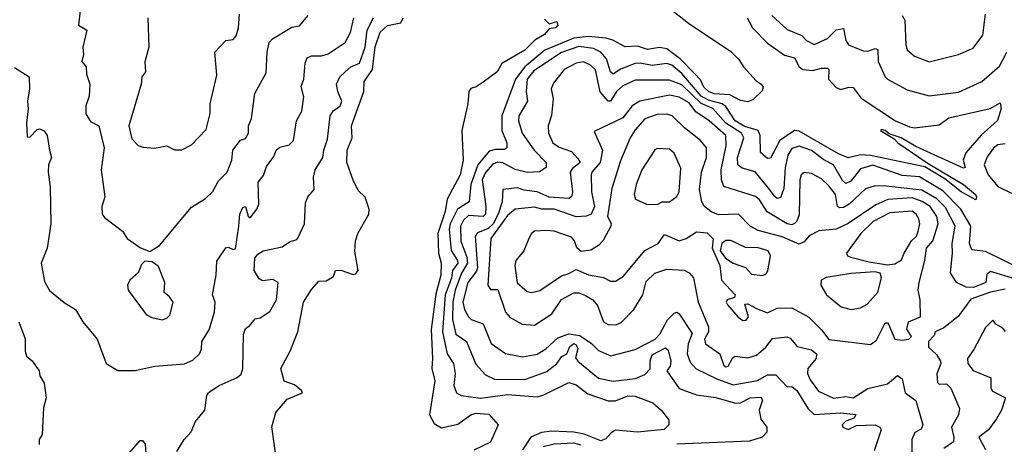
# Model space of a CAD drawing. Extents: x 1995148 to 2088947, y 769131 to 906009.
# Tile 42 of 256: x 2011684 to 2015701, y 778046 to 779778. Entities that reach past the tile are written whole.
import ezdxf

# ---------------------------------------------------------------- set-up
doc = ezdxf.new("R2010")
doc.units = 0

msp = doc.modelspace()

# ---------------------------------------------------------------- linework, layer by layer
at = {"layer": '0CON05XD'}
for points in [[(2014255, 779888.9), (2014412.7, 779762.7), (2014585, 779647.2), (2014618.6, 779615), (2014637.5, 779585), (2014688.8, 779528.8), (2014710, 779515), (2014717, 779503), (2014713, 779487), (2014675, 779450), (2014655, 779442.5), (2014625, 779447.5), (2014581.4, 779471.4), (2014517.5, 779475), (2014494.4, 779485), (2014475, 779501.9), (2014461.7, 779531.7), (2014437.5, 779557.5), (2014378.2, 779618.2), (2014325, 779658.9), (2014295, 779663.9), (2014245, 779656.6), (2014205, 779669.1), (2014155, 779667.1), (2014103.8, 779693.8), (2014075, 779701.6), (2014005, 779708.8), (2013945, 779702), (2013826.9, 779653.1), (2013745.4, 779584.6), (2013706.8, 779535), (2013651.4, 779385), (2013651.8, 779325), (2013671.1, 779275), (2013672, 779255), (2013662.5, 779247.5), (2013625, 779248.7), (2013599.1, 779240.9), (2013552.9, 779185), (2013524.8, 779105), (2013517.8, 779035), (2013469.7, 779005), (2013440.9, 778945), (2013436.7, 778923.3), (2013444.1, 778835.9), (2013470.7, 778795), (2013471.5, 778785), (2013450.6, 778755), (2013446.5, 778723.5), (2013420, 778655), (2013408.8, 778505), (2013428.7, 778415), (2013454.7, 778375), (2013461.5, 778335), (2013455.6, 778285.6), (2013466.7, 778255), (2013485, 778244.2), (2013564.2, 778234.2), (2013675, 778248.2), (2013795, 778239.2), (2013822.8, 778247.2), (2013925, 778298), (2013955, 778288.6), (2014001.9, 778251.9), (2014085, 778222.9), (2014115, 778222.9), (2014165, 778242.9), (2014195, 778242.5), (2014266.7, 778215), (2014301.2, 778185), (2014332.5, 778145), (2014332.5, 778125), (2014313.3, 778106.7), (2014205, 778095.5)], [(2011931.2, 779815), (2011923.8, 779755), (2011958, 779735), (2011941.2, 779665), (2011944.2, 779635), (2011937.5, 779607.5), (2011955.8, 779585.8), (2011956.2, 779555), (2011970, 779515), (2011967.1, 779465), (2011954, 779426), (2011954.1, 779394.1), (2011972.8, 779362.8), (2012007.1, 779345), (2012028.6, 779255), (2012017.1, 779165), (2012031.4, 779055), (2012019.2, 779015), (2012020, 778985), (2012030.5, 778970.5), (2012103.3, 778915), (2012122.5, 778885), (2012176.4, 778846.4), (2012215, 778832.5), (2012255, 778856.2), (2012385, 779012.5), (2012441.7, 779048.3), (2012472.7, 779077.3), (2012495, 779120), (2012530, 779155), (2012550, 779205), (2012554.3, 779245), (2012585, 779286.7), (2012605, 779292.5), (2012617.5, 779315), (2012618, 779345), (2012629.4, 779375), (2012643.2, 779476.8), (2012689.3, 779560.7), (2012693.1, 779645), (2012702.2, 779685), (2012715, 779698.9), (2012795, 779747.5), (2012825, 779752), (2012860.8, 779795)], [(2012207.5, 779785), (2012211.4, 779665), (2012194.3, 779605.7), (2012198, 779565), (2012182.5, 779545), (2012179.2, 779515), (2012128.9, 779345), (2012141.2, 779291.2), (2012167.5, 779265), (2012187.7, 779257.7), (2012233.9, 779253.9), (2012285, 779263.3), (2012315, 779246.7), (2012345, 779246.7), (2012385, 779267.5), (2012445, 779330), (2012461.1, 779395), (2012460.8, 779435), (2012488.8, 779551.2), (2012480, 779645), (2012525, 779693.3), (2012555, 779696.2), (2012567.8, 779712.2), (2012576.9, 779745), (2012580.5, 779799.5)], [(2014753.5, 779795), (2014815, 779737.5), (2014875, 779713.1), (2014895, 779692.5), (2014925, 779676.9), (2014979.4, 779700.6), (2015015, 779735.5), (2015045, 779741.4), (2015055, 779693.3), (2015065.6, 779675.6), (2015125, 779650), (2015145, 779649.4), (2015175, 779660), (2015185, 779656), (2015186.7, 779606.7), (2015215.7, 779545), (2015225, 779534.3), (2015305, 779490.8), (2015395, 779466.9), (2015515, 779481.8), (2015609.2, 779525), (2015682.4, 779587.6), (2015712.2, 779645)], [(2015284.4, 779794.4), (2015295.6, 779775), (2015299.4, 779675), (2015305.7, 779655), (2015335, 779628.6), (2015395, 779605.7), (2015515, 779636), (2015575, 779662), (2015614, 779715), (2015625, 779800)], [(2011662.5, 779582.5), (2011722.5, 779545), (2011724.3, 779495), (2011715.5, 779445), (2011718.8, 779415), (2011711.5, 779355), (2011715, 779300), (2011725, 779298.8), (2011755, 779330), (2011765, 779332.5), (2011783.6, 779323.6), (2011796.2, 779305), (2011805.8, 779245.8), (2011813.3, 779215), (2011801.2, 779185), (2011800, 779155), (2011808, 779095), (2011811.2, 778945), (2011796.2, 778845), (2011771.2, 778785), (2011785, 778710), (2011805, 778673.3), (2011865, 778623.8), (2011911.2, 778595), (2011941.2, 778545), (2012000, 778475), (2012036.7, 778375), (2012085, 778346.2), (2012155, 778346.7), (2012235, 778364), (2012356.1, 778373.9), (2012390.5, 778389.5), (2012417.5, 778415), (2012426.4, 778433.6), (2012427.5, 778465), (2012457.1, 778512.9), (2012478.8, 778585), (2012481.2, 778625), (2012471.1, 778655), (2012485.6, 778735), (2012487.7, 778792.3), (2012525, 778847.5), (2012535, 778850), (2012555, 778840), (2012565, 778843.3), (2012577.5, 778935), (2012582.2, 778985), (2012595, 779011.2), (2012605.7, 779015.7), (2012616.4, 778976.4), (2012625, 778970), (2012652, 779005), (2012659.2, 779025), (2012657.5, 779115), (2012678.3, 779141.7), (2012690.7, 779179.3), (2012720.8, 779219.2), (2012730.8, 779245), (2012745, 779258.1), (2012783.2, 779266.8), (2012801.2, 779285), (2012814, 779365), (2012835.7, 779405), (2012842.7, 779462.7), (2012831.9, 779505), (2012842.9, 779535), (2012849.3, 779600.7), (2012857.6, 779622.4), (2012875, 779630.6), (2012915, 779630.3), (2012942.4, 779637.6), (2013012, 779685), (2013033.3, 779725), (2013047.8, 779785)], [(2012325, 778016.2), (2012354.6, 778065.4), (2012383.8, 778096.2), (2012401.7, 778138.3), (2012440, 778185), (2012447.1, 778245), (2012455, 778257.1), (2012498, 778285), (2012571.9, 778318.1), (2012587.7, 778332.3), (2012594.8, 778355), (2012597.1, 778492.9), (2012605, 778517.5), (2012621.7, 778528.3), (2012645, 778557.5), (2012665, 778562), (2012705, 778586.7), (2012731.5, 778635), (2012739.2, 778705), (2012717.3, 778717.3), (2012675, 778712.7), (2012661.2, 778721.2), (2012640.4, 778755), (2012644.1, 778805), (2012655, 778821.8), (2012678, 778835), (2012755, 778851.4), (2012785, 778871.9), (2012815, 778881.2), (2012820.2, 778889.8), (2012845.4, 778945), (2012849.7, 779030.3), (2012859.2, 779055), (2012885.9, 779085), (2012883.1, 779135), (2012889.5, 779165), (2012921.4, 779215), (2012924.3, 779245), (2012939.3, 779290.7), (2012950.4, 779385), (2012965, 779406.9), (2012992, 779425), (2012998.6, 779445), (2012981.5, 779485), (2012976.9, 779515), (2012990.5, 779545), (2013012.2, 779565), (2013035, 779584.7), (2013070.4, 779599.6), (2013093.9, 779665), (2013101.7, 779735), (2013127.2, 779785)], [(2012752.6, 777835), (2012713.4, 778116.6), (2012729.5, 778175), (2012775, 778229.2), (2012837.5, 778255), (2012833.8, 778265), (2012805, 778287.7), (2012763.6, 778303.6), (2012750, 778355), (2012787.2, 778425), (2012818.4, 778505), (2012842.2, 778625), (2012875, 778676.4), (2012905, 778710.6), (2012935, 778712.9), (2012965, 778730), (2012972.5, 778755), (2012995, 778755.6), (2013045, 778738.1), (2013055, 778740.6), (2013065, 778754), (2013052.1, 778832.1), (2013054.3, 778875.7), (2013063.8, 778905), (2013108.1, 778985), (2013110.6, 779005), (2013093.2, 779053.2), (2013065, 779081.2), (2013045, 779122.5), (2013019.4, 779195), (2013020, 779245), (2013040, 779295), (2013038.5, 779345), (2013088.6, 779485), (2013089.2, 779525), (2013123.5, 779575), (2013135, 779666.7), (2013155, 779726.2), (2013185, 779753.8), (2013238.8, 779765), (2013249.2, 779785)], [(2013825, 779780), (2013845, 779760), (2013875, 779770), (2013880, 779755), (2013870, 779745), (2013845, 779740), (2013825, 779716.7), (2013785.6, 779694.4), (2013745, 779653.8), (2013651.7, 779598.3), (2013632.5, 779565), (2013575, 779522.5), (2013546.7, 779503.3), (2013525, 779497.5), (2013516.7, 779485), (2013512.5, 779435), (2013487.5, 779325), (2013493.1, 779205), (2013480.6, 779145), (2013427.8, 779045), (2013419.5, 778995), (2013390.5, 778905), (2013392.5, 778825), (2013403.6, 778785), (2013402.2, 778735), (2013381.8, 778658.2), (2013363.3, 778513.3), (2013368.9, 778395), (2013365.5, 778355.5), (2013377.7, 778305), (2013356.4, 778166.4), (2013375, 778130), (2013405, 778112.9), (2013471.7, 778128.3), (2013525, 778165.8), (2013545, 778172), (2013598.8, 778168.8), (2013636.7, 778125), (2013605, 778054.4), (2013537.6, 778022.4)], [(2014652.2, 779785), (2014674.4, 779745), (2014735, 779681.9), (2014805, 779633.1), (2014845, 779622), (2014864.3, 779585), (2014878.8, 779575), (2014920.3, 779569.7), (2014955, 779580), (2014980, 779580), (2014985.8, 779575), (2014984.3, 779535), (2015015, 779501.4), (2015035, 779493.1), (2015067, 779503), (2015085, 779501.4), (2015117.9, 779457.9), (2015258, 779365), (2015315, 779340.6), (2015335, 779337.1), (2015435, 779348.1), (2015475, 779377.1), (2015644.4, 779415.6), (2015685, 779438), (2015688.9, 779415), (2015674.2, 779365.8), (2015607, 779307), (2015544.4, 779235), (2015534.2, 779205), (2015541.2, 779175), (2015535, 779172.2), (2015340.8, 779260.8), (2015280.8, 779295), (2015232, 779312), (2015215, 779325.4), (2015200.3, 779329.7), (2015196.2, 779325), (2015251.7, 779291.7), (2015266.7, 779275), (2015390.9, 779190.9), (2015535.5, 779105), (2015584, 779065), (2015588.6, 779055), (2015585, 779042.5), (2015525, 779075.5), (2015458.2, 779128.3), (2015376.9, 779176.9), (2015155, 779224.2), (2015115, 779225.8), (2015065, 779213.8), (2015025, 779230.3), (2014865, 779323.1), (2014845, 779325.3), (2014785.4, 779285), (2014747.2, 779212.8), (2014735, 779211.1), (2014706.2, 779236.2), (2014705.2, 779305.3), (2014697.1, 779325), (2014642.1, 779342.1), (2014602.9, 779365), (2014565, 779422.8), (2014550.7, 779435), (2014495, 779448.8), (2014465.2, 779465), (2014385, 779558.1), (2014345, 779591.6), (2014325, 779599.1), (2014265, 779591.2), (2014215, 779600.8), (2014195, 779598.8), (2014135, 779575.4), (2014105, 779555.5), (2014094.2, 779564.2), (2014078.4, 779618.4), (2014055.6, 779645.6), (2014025, 779660.3), (2013965, 779667.8), (2013895, 779643.6), (2013781.6, 779568.4)], [(2015776.8, 778756.8), (2015625, 778831.5), (2015568.9, 778838.9), (2015559.1, 778865), (2015565.3, 778935), (2015524.7, 779005), (2015450.1, 779080.1), (2015355, 779137.1), (2015285, 779141.4), (2015165, 779184), (2015115, 779168.7), (2015075, 779118.8), (2015055, 779110), (2015041.7, 779121.7), (2015005, 779185.9), (2014965, 779206.3), (2014915, 779243.7), (2014865, 779261.8), (2014835, 779251.5), (2014817.9, 779225), (2014807.1, 779172.9), (2014801.4, 779088.6), (2014788.6, 779051.4), (2014775, 779048.1), (2014765, 779056.5), (2014735, 779096.4), (2014685, 779156.5), (2014631.3, 779171.3), (2014614.6, 779185), (2014612.2, 779215), (2014638.2, 779295), (2014628.9, 779315), (2014565.3, 779355.3), (2014512, 779415), (2014465, 779435.5), (2014385, 779512), (2014335, 779531.3), (2014195, 779531.5), (2014145, 779508), (2014118.5, 779485), (2014095, 779445.7), (2014085, 779444.6), (2014052.8, 779482.8), (2014033.1, 779573.1), (2014012.6, 779592.6), (2013985, 779605.4), (2013955, 779600), (2013905.8, 779575), (2013861.7, 779518.3), (2013852.9, 779495), (2013860.6, 779455), (2013853.6, 779386.4), (2013840.6, 779345), (2013841.9, 779315), (2013860, 779275), (2013885, 779257.3), (2013935, 779239.5), (2013961.3, 779211.3), (2013971.1, 779195), (2013939.6, 779170.4), (2013930, 779155), (2013940, 779075), (2013935.7, 779055), (2013925, 779048.1), (2013845, 779054.1), (2013795.7, 779075.7), (2013741.9, 779081.9), (2013715, 779092.1), (2013655.6, 779084.4), (2013653.1, 779035), (2013636.5, 778985), (2013615.2, 778945), (2013595, 778925.7), (2013551.3, 778908.7), (2013542.1, 778895), (2013552.3, 778765), (2013548.3, 778751.7), (2013512.1, 778705), (2013492.1, 778625), (2013498.8, 778595), (2013515, 778565.7), (2013526, 778555), (2013575, 778536.4), (2013607.3, 778457.3), (2013666.6, 778416.6), (2013735, 778401.8), (2013795, 778412.9), (2013830.5, 778435), (2013879.7, 778480.3), (2013924.2, 778495.8), (2013970, 778490), (2014016.8, 778456.8), (2014045, 778428.9), (2014096.4, 778406.4), (2014195, 778431.8), (2014277.1, 778475), (2014295.6, 778495), (2014327.3, 778552.7), (2014355, 778581.2), (2014365, 778584), (2014375, 778578), (2014428.1, 778498.1), (2014412.1, 778455), (2014408, 778415), (2014420.1, 778380.1), (2014443.9, 778353.9), (2014530.7, 778310.7), (2014595, 778287.9), (2014695, 778305.5), (2014735, 778329.2), (2014769.4, 778329.4), (2014815, 778280), (2014835, 778282), (2014855, 778265.6), (2014900.5, 778190.5), (2014925, 778166.8), (2015034, 778174), (2015095, 778167.5), (2015088.3, 778151.7), (2015055, 778140), (2015040, 778125), (2015042.5, 778115), (2015065, 778106.7), (2015097.9, 778122.1), (2015174.7, 778124.7), (2015194.2, 778115), (2015198.9, 778105), (2015170.8, 778019.2)], [(2013781.6, 779568.4), (2013754.7, 779535), (2013750, 779485), (2013755.4, 779445), (2013720.9, 779385), (2013718.8, 779365), (2013734.6, 779315), (2013783.6, 779245), (2013831.9, 779195), (2013831.9, 779175), (2013805, 779156.7), (2013756.2, 779153.8), (2013705, 779166.2), (2013655, 779194.1), (2013634.2, 779195.8), (2013615, 779188.2), (2013585, 779154.6), (2013570.4, 779125), (2013586.3, 779015), (2013584.6, 778985), (2013574.7, 778975.3), (2013515, 778979.4), (2013495, 778960.4), (2013483, 778935), (2013483.7, 778873.7), (2013508.7, 778808.7), (2013511.2, 778785), (2013486.6, 778743.4), (2013460.9, 778675), (2013451.4, 778625), (2013449.8, 778555), (2013463.8, 778495), (2013507.1, 778465), (2013545, 778372.5), (2013585, 778328.6), (2013621.5, 778311.5), (2013745, 778309.4), (2013835, 778342.5), (2013875.2, 778374.8), (2013895.8, 778404.2), (2013916, 778415), (2013928.2, 778445), (2013945, 778456.8), (2013955, 778451.1), (2013960.8, 778435), (2013952.2, 778397.8), (2013961.8, 778385), (2014045, 778315.6), (2014105, 778302.9), (2014196.6, 778313.4), (2014235, 778330.6), (2014257.1, 778352.9), (2014256.7, 778386.7), (2014265, 778410.8), (2014318.7, 778438.7), (2014329.5, 778429.5), (2014340.9, 778385), (2014338.7, 778365), (2014324.2, 778345), (2014375, 778273.1), (2014445, 778247.8), (2014525, 778237.1), (2014605, 778214), (2014625, 778215.4), (2014665, 778234.6), (2014708, 778238), (2014715.3, 778225.3), (2014701.3, 778185), (2014708.3, 778148.3), (2014733.1, 778115), (2014732, 778095), (2014713.6, 778075), (2014661.3, 778058.7), (2014365, 778045.6)], [(2015745, 778720.8), (2015645, 778750.3), (2015629.9, 778740.1), (2015625.4, 778705), (2015575.6, 778685), (2015546.5, 778686.5), (2015505.7, 778705.7), (2015482, 778745), (2015490.4, 778825), (2015488.5, 778865), (2015500.8, 778935), (2015461.4, 779011.4), (2015426.3, 779046.3), (2015365, 779081.7), (2015219.2, 779099.2), (2015175, 779100.5), (2015135, 779087.3), (2015068.2, 779025), (2015045, 779011.2), (2015030, 779010), (2015021.5, 779015), (2015012.2, 779065), (2014985, 779100.5), (2014955, 779128.6), (2014915, 779150.8), (2014885, 779154), (2014872.5, 779145), (2014867.1, 779125), (2014865, 778981.2), (2014855, 778956), (2014845, 778946.9), (2014835, 778941.5), (2014815, 778944.6), (2014733.8, 778993.8), (2014702.3, 779042.3), (2014686.4, 779056.3), (2014557.2, 779097.2), (2014548.2, 779125), (2014546.8, 779165), (2014566.5, 779265), (2014564.6, 779305), (2014497.1, 779365), (2014442.3, 779402.3), (2014415, 779438), (2014375, 779461.1), (2014335, 779469.1), (2014214.7, 779445.3), (2014183.3, 779426.7), (2014145, 779377.8), (2014028.3, 779321.7), (2014062.2, 779245), (2014053.1, 779195), (2014017.8, 779155), (2014015.6, 779145), (2014016.8, 779075), (2014028.9, 779015), (2014015.3, 778985), (2013995, 778976), (2013955, 778973.4), (2013865, 779004.7), (2013815, 779004.7), (2013785, 779013.2), (2013705, 779004.5), (2013675, 778979.1), (2013606.9, 778885), (2013594.4, 778694.4), (2013605, 778677.5), (2013635, 778677.5), (2013666.5, 778585), (2013685, 778563.5), (2013733.8, 778535), (2013785, 778532.2), (2013855, 778577.3), (2013895, 778635.6), (2013945, 778663.6), (2013965, 778662.9), (2013992.1, 778652.1), (2014021.9, 778635), (2014041.8, 778611.8), (2014065.8, 778545), (2014085, 778534.5), (2014116.6, 778533.4), (2014137.9, 778542.1), (2014189.5, 778595), (2014226.1, 778655), (2014240.3, 778709.7), (2014275, 778744.3), (2014325, 778759.4), (2014395, 778755.7), (2014415.5, 778745.5), (2014433.1, 778725), (2014452.1, 778625), (2014494.5, 778525), (2014494.4, 778505), (2014478, 778475), (2014482.5, 778455), (2014541.2, 778415), (2014557.3, 778367.3), (2014565, 778361.2), (2014575, 778363.8), (2014592.5, 778397.5), (2014602.5, 778405), (2014655, 778398.9), (2014690.5, 778409.5), (2014728.7, 778441.3), (2014755, 778476.9), (2014815, 778484), (2014828, 778478), (2014855.8, 778445), (2014915, 778430.7), (2014935.6, 778415), (2014933.5, 778395), (2014900, 778355), (2014898.6, 778335), (2014909.1, 778309.1), (2014942.9, 778262.9), (2015005, 778234.2), (2015055, 778240), (2015085, 778235.6), (2015145, 778272.9), (2015225, 778292.5), (2015265.9, 778325.9), (2015285, 778312.5), (2015296.7, 778255), (2015340, 778225), (2015368.6, 778125), (2015362.1, 778107.9), (2015336, 778094), (2015324.2, 778065.8), (2015324.2, 778005)], [(2015155, 778453.3), (2015179.5, 778470.5), (2015215, 778541.2), (2015225, 778541.2), (2015229.2, 778535), (2015254.4, 778474.4), (2015285, 778470.6), (2015312.5, 778475), (2015322.5, 778485), (2015303.8, 778515), (2015310, 778545), (2015360, 778565), (2015358.6, 778635), (2015350, 778675), (2015353.5, 778705), (2015377.1, 778795), (2015383.6, 778845), (2015409.2, 778875), (2015431.3, 778945), (2015426.6, 778975), (2015398.7, 779015), (2015366, 779036), (2015325, 779050.7), (2015225.9, 779044.1), (2015177, 779023), (2015065, 778946.4), (2015015, 778923.6), (2014945, 778916), (2014905, 778896.2), (2014885, 778871.8), (2014865, 778862.4), (2014795, 778891.4), (2014697.2, 778917.2), (2014665, 778935.7), (2014616.7, 778985), (2014535, 778981.2), (2014505, 778993.8), (2014476.6, 779016.6), (2014466.9, 779035), (2014458.2, 779085), (2014466.1, 779155), (2014485.7, 779215.7), (2014485.7, 779255), (2014461.9, 779285), (2014396, 779336), (2014346, 779386), (2014325, 779392.1), (2014285, 779390.9), (2014235, 779372.9), (2014195, 779327.8), (2014175.4, 779295), (2014135, 779201.2), (2014100.5, 779089.5), (2014082.9, 778975), (2014096.9, 778946.9), (2014095.5, 778935), (2014065, 778877.1), (2014045, 778856.9), (2014015, 778837.1), (2013975, 778832.5), (2013956.6, 778846.6), (2013947.1, 778875), (2013935, 778890), (2013865, 778914.4), (2013835, 778918.1), (2013785, 778914.6), (2013771.8, 778905), (2013760.8, 778885), (2013740.8, 778835), (2013708.6, 778795), (2013704.3, 778775), (2013713.8, 778703.8), (2013755, 778669.2), (2013774.3, 778664.3), (2013806.4, 778673.6), (2013895, 778733.3), (2013925, 778741.8), (2013955, 778759.3), (2014005, 778737.5), (2014065.4, 778725.4), (2014095, 778710.8), (2014115, 778710.8), (2014148, 778732), (2014234.1, 778835.9), (2014289.4, 778865), (2014315, 778902), (2014375, 778875.5), (2014403.8, 778885), (2014445, 778912), (2014488.8, 778908.8), (2014513.1, 778883.1), (2014509.3, 778845), (2014541.1, 778775), (2014547.3, 778715), (2014603.3, 778655), (2014600, 778645), (2014570, 778635), (2014566.2, 778625), (2014572, 778615), (2014615, 778564), (2014635, 778550), (2014648.6, 778551.4), (2014657.5, 778565), (2014642.5, 778617.5), (2014655, 778618), (2014690, 778600), (2014735, 778581.5), (2014775, 778600.5), (2014835, 778602.2), (2014903.7, 778563.7), (2014955, 778513.1), (2014985, 778472.5), (2015155, 778453.3)], [(2015705, 779271.2), (2015675, 779267.3), (2015656.9, 779253.1), (2015631.6, 779218.4), (2015619.5, 779185), (2015635.5, 779145), (2015675, 779097.8), (2015730.6, 779070.6)], [(2014285, 779023.3), (2014305, 779034), (2014335.5, 779034.5), (2014365, 779056), (2014374.3, 779075), (2014381.7, 779171.7), (2014355, 779233.3), (2014335, 779248.8), (2014285, 779252.5), (2014275, 779246.7), (2014222.9, 779165), (2014199.2, 779105), (2014191.4, 779065), (2014196, 779045), (2014241.2, 779025), (2014285, 779023.3)], [(2015225, 778777.1), (2015255, 778781.4), (2015281.4, 778798.6), (2015292.2, 778825), (2015322.9, 778875), (2015342.7, 778895), (2015350.4, 778915), (2015356.4, 778945), (2015353.3, 778965), (2015341.9, 778985), (2015325, 778996.2), (2015235, 778989.6), (2015166.7, 778955), (2015115.4, 778905), (2015058, 778825), (2015061.2, 778815), (2015075, 778808.9), (2015149.8, 778789.8), (2015225, 778777.1)], [(2014715, 778734.7), (2014729.1, 778740.9), (2014736.7, 778753.3), (2014747.5, 778815), (2014738.5, 778835), (2014696.5, 778846.5), (2014645, 778848.8), (2014585, 778876.7), (2014565, 778876.3), (2014549, 778865), (2014541.8, 778835), (2014564, 778805), (2014595.4, 778785), (2014645, 778766.3), (2014669.5, 778739.5), (2014715, 778734.7)], [(2012265, 778553.3), (2012285, 778560), (2012297, 778573), (2012310, 778625), (2012295, 778647.5), (2012273.3, 778665), (2012276.7, 778705), (2012250.5, 778770.5), (2012225, 778790), (2012195, 778792.5), (2012181.2, 778778.8), (2012168, 778745), (2012133.8, 778715), (2012123.8, 778695), (2012126, 778675), (2012200, 778575), (2012223, 778563), (2012265, 778553.3)], [(2015076.1, 778596.1), (2015115, 778602), (2015142.2, 778617.8), (2015185, 778666.2), (2015200.6, 778725), (2015194.3, 778744.3), (2015175, 778749.4), (2015075, 778741.8), (2014975, 778726.2), (2014954.5, 778715), (2014952.2, 778695), (2014975.5, 778655), (2015035.8, 778605.8), (2015076.1, 778596.1)], [(2015705, 778678.2), (2015645, 778666.8), (2015565, 778637.8), (2015513.6, 778566.4), (2015455, 778521.2), (2015420, 778505), (2015415, 778490), (2015392, 778465), (2015392.2, 778442.2), (2015425, 778412), (2015440.8, 778385), (2015442.5, 778375), (2015426.6, 778333.4), (2015428.3, 778298.3), (2015435, 778290.5), (2015465, 778292.9), (2015482.9, 778275), (2015518.3, 778191.7), (2015515, 778166.2), (2015485.6, 778115), (2015495.6, 778074.4), (2015494.3, 778055.7), (2015455, 778029.2)], [(2011680, 778545), (2011706.1, 778476.1), (2011706.2, 778425), (2011712, 778405), (2011735, 778386.7), (2011763.3, 778345), (2011766.7, 778325), (2011783.3, 778295), (2011792.5, 778235), (2011780.8, 778195), (2011775.8, 778085), (2011763.8, 778065), (2011764, 778045)], [(2015706.2, 778506.2), (2015695, 778520), (2015667.5, 778535), (2015655, 778552.5), (2015625, 778522.5), (2015577.3, 778432.7), (2015550.6, 778395), (2015552.2, 778375), (2015575, 778347.1), (2015647.1, 778317.1), (2015647.1, 778275), (2015652.7, 778262.8), (2015706.2, 778235), (2015689.4, 778185), (2015670, 778150), (2015637.5, 778105), (2015597.1, 778075), (2015624.4, 778025)], [(2014205, 778095.5), (2014115, 778102.9), (2014096.9, 778093.1), (2014075, 778067.8), (2014055, 778060.5), (2013987.1, 778087.1), (2013945, 778095.7), (2013855, 778098.6), (2013813.3, 778093.3), (2013770, 778075), (2013735, 778023.5)], [(2012121.7, 777998.3), (2012175, 778061.4), (2012185, 778060.8), (2012196.3, 778046.3), (2012198.8, 778008.8)], [(2013975, 778042), (2013945, 778050), (2013865, 778045.9), (2013820, 778035)]]:
    msp.add_lwpolyline(points, dxfattribs=at)

doc.saveas('drawing.dxf')
